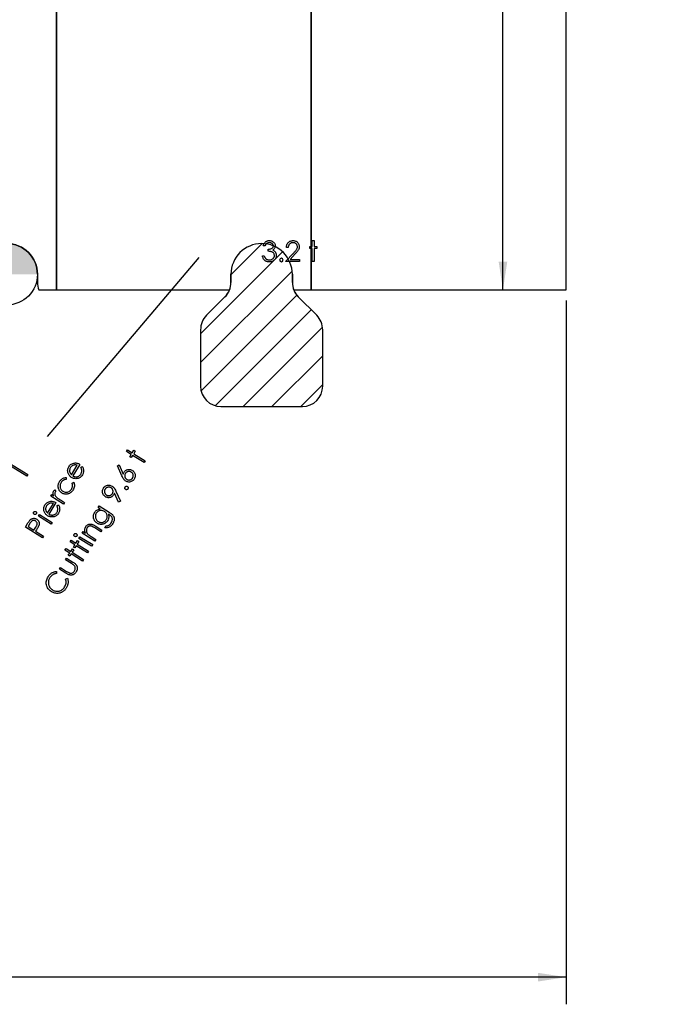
# Model space of a CAD drawing. Header units: inches. Extents: x 0.1 to 87.3, y 0.1 to 33.9.
# Tile 98 of 140: x 28.9 to 31.9, y 19 to 23.5. Entities that reach past the tile are written whole.
import ezdxf

# ---------------------------------------------------------------- set-up
doc = ezdxf.new("R2010")
doc.units = ezdxf.units.IN
doc.header["$MEASUREMENT"] = 0
doc.layers.add('DIMENSIONS', color=171, linetype='Continuous')
doc.layers.add('NOTES', color=5, linetype='Continuous')
doc.styles.add('SLDTEXTSTYLE0', font='TXT', dxfattribs={"width": 0.75})
doc.dimstyles.new('SLDDIMSTYLE0', dxfattribs={"dimtxt": 0.125, "dimasz": 0.13, "dimexe": 0, "dimexo": 0.0625, "dimgap": 0.03125, "dimtad": 0, "dimtih": 1, "dimtoh": 1, "dimdec": 4, "dimlfac": 1.333333, "dimrnd": 1e-09, "dimzin": 4, "dimdsep": 46, "dimtxsty": 'SLDTEXTSTYLE0', "dimsah": 1, "dimcen": 0.09, "dimadec": 0, "dimazin": 1, "dimtfac": 1, "dimtdec": 4, "dimtofl": 0, "dimtmove": 0, "dimatfit": 3, "dimfxl": 0, "dimfrac": 2, "dimtolj": 1, "dimtzin": 12, "dimarcsym": 0})

# ---------------------------------------------------------------- blocks, each defined once
blk = doc.blocks.new('SW_HATCH_0')
at = {"color": 0, "linetype": 'Continuous', "lineweight": 18}
for p, q in [((0, 0), (-0.1432, -0.1432)), ((0.0946, -0.038), (-0.2831, -0.4157)), ((0.1388, -0.1264), (-0.2831, -0.5482)), ((0.1602, -0.2376), (-0.2805, -0.6782)), ((0.2261, -0.3042), (-0.2158, -0.7462)), ((0.2786, -0.3843), (-0.0871, -0.75)), ((0.2794, -0.5161), (0.0455, -0.75)), ((0.2794, -0.6487), (0.1781, -0.75))]:
    blk.add_line(p, q, dxfattribs=at)
blk = doc.blocks.new('_D')
at = {"layer": 'DIMENSIONS'}
for p, q in [((31.357, 27.9235), (31.107, 27.9235)), ((31.107, 27.9235), (31.107, 27.3246)), ((31.107, 22.2546), (31.107, 27.3246))]:
    blk.add_line(p, q, dxfattribs=at)
for points in [[(31.107, 27.3246), (31.087, 27.1946), (31.127, 27.1946)], [(31.107, 22.2546), (31.127, 22.3846), (31.087, 22.3846)]]:
    blk.add_solid(points, dxfattribs=at)
at = {"layer": 'DIMENSIONS', "insert": (31.357, 27.9854), "char_height": 0.125, "attachment_point": 1, "style": 'SLDTEXTSTYLE0'}
blk.add_mtext('6.7600', dxfattribs=at)
blk = doc.blocks.new('_D_4')
at = {"layer": 'DIMENSIONS'}
for p, q in [((2.5885, 22.5365), (2.5885, 18.9646)), ((31.3982, 22.2046), (31.3982, 18.9646)), ((2.5885, 19.0896), (16.7949, 19.0896)), ((31.3982, 19.0896), (17.4421, 19.0896))]:
    blk.add_line(p, q, dxfattribs=at)
for centre, start, end in [((17.0167, 19.0769), 153.4349, 206.5651), ((17.2202, 19.0769), 333.4349, 26.5651)]:
    blk.add_arc(centre, 0.2219, start, end, dxfattribs=at)
for points in [[(2.5885, 19.0896), (2.7185, 19.0696), (2.7185, 19.1096)], [(31.3982, 19.0896), (31.2682, 19.1096), (31.2682, 19.0696)]]:
    blk.add_solid(points, dxfattribs=at)
at = {"layer": 'DIMENSIONS', "insert": (16.8183, 19.1389), "char_height": 0.125, "attachment_point": 1, "style": 'SLDTEXTSTYLE0'}
blk.add_mtext('38.4130', dxfattribs=at)
blk = doc.blocks.new('SW_DOWELSYMBOL_2')
at = {"linetype": 'Continuous', "lineweight": 18}
h = blk.add_hatch(color=0, dxfattribs=at)
edge = h.paths.add_edge_path(flags=0)
edge.add_arc((0, 0), 0.1414, 0, 90)
edge.add_line((0, 0.1414), (0, 0))
edge.add_line((0, 0), (0.1414, 0))
h = blk.add_hatch(color=0, dxfattribs=at)
edge = h.paths.add_edge_path(flags=0)
edge.add_arc((0, 0), 0.1414, 180, 270)
edge.add_line((0, -0.1414), (0, 0))
edge.add_line((0, 0), (-0.1414, 0))
at = {"layer": 'NOTES', "color": 0}
blk.add_circle((0, 0), 0.1414, dxfattribs=at)

msp = doc.modelspace()

# ---------------------------------------------------------------- linework, layer by layer
at = {"color": 7, "linetype": 'Continuous', "lineweight": 25}
for p, q in [((30.22446, 22.254554), (30.22446, 27.324554)), ((30.22446, 27.324554), (30.22446, 22.254554)), ((31.39821, 22.254554), (31.39821, 27.324554)), ((29.05071, 22.254554), (29.05071, 25.289616)), ((29.05071, 25.289616), (29.05071, 22.254554)), ((28.963335, 22.325804), (28.963335, 22.288304)), ((29.854335, 22.325804), (29.854335, 22.288304)), ((29.854335, 22.288304), (29.854335, 22.325804)), ((30.137085, 22.288304), (30.137085, 22.325804)), ((30.137085, 22.325804), (30.137085, 22.288304)), ((28.96962, 22.254554), (29.05071, 22.254554)), ((29.05071, 22.254554), (29.848049, 22.254554)), ((29.826876, 22.222012), (29.741918, 22.137055)), ((29.826876, 22.222012), (29.741918, 22.137055)), ((30.14337, 22.254554), (30.22446, 22.254554)), ((30.249501, 22.137055), (30.164543, 22.222012)), ((30.249501, 22.137055), (30.164543, 22.222012)), ((30.22446, 22.254554), (31.39821, 22.254554)), ((29.71446, 22.070764), (29.71446, 21.810929)), ((29.71446, 22.070764), (29.71446, 21.810929)), ((30.27696, 21.810929), (30.27696, 22.070764)), ((30.27696, 21.810929), (30.27696, 22.070764)), ((29.80821, 21.717179), (30.18321, 21.717179)), ((29.80821, 21.717179), (30.18321, 21.717179))]:
    msp.add_line(p, q, dxfattribs=at)
at = {"color": 6}
msp.add_line((29.010258, 21.57857), (29.707568, 22.402664), dxfattribs=at)
at = {"color": 7, "linetype": 'Continuous', "flags": 128}
for points in [[(30.011335, 22.457073), (30.002921, 22.457073), (30.002921, 22.457073), (30.003654, 22.45989), (30.004555, 22.462519), (30.005588, 22.464998), (30.00679, 22.467308), (30.008123, 22.469449), (30.009626, 22.471421), (30.011278, 22.473243), (30.013081, 22.474877), (30.014997, 22.476342), (30.017006, 22.4776), (30.019091, 22.47867), (30.021269, 22.479553), (30.023542, 22.480229), (30.025889, 22.480717), (30.028312, 22.481018), (30.030828, 22.481112), (30.030828, 22.481112), (30.03449, 22.480905), (30.038021, 22.480267), (30.04142, 22.479215), (30.044707, 22.47775), (30.047749, 22.475928), (30.050416, 22.473806), (30.052726, 22.471384), (30.054679, 22.468679), (30.056219, 22.465787), (30.057327, 22.462839), (30.057984, 22.459834), (30.05821, 22.456754), (30.05821, 22.456754), (30.058041, 22.453787), (30.057534, 22.450989), (30.05667, 22.448341), (30.055468, 22.445843), (30.053928, 22.443514), (30.05205, 22.441336), (30.049834, 22.439326), (30.047261, 22.437467), (30.047261, 22.437467), (30.050209, 22.435946), (30.052895, 22.434105), (30.055299, 22.431946), (30.057421, 22.429467), (30.057421, 22.429467), (30.058735, 22.427589), (30.059862, 22.425635), (30.060839, 22.423645), (30.061628, 22.421579), (30.062229, 22.419476), (30.062661, 22.417316), (30.062923, 22.415081), (30.063017, 22.412809), (30.063017, 22.412809), (30.062754, 22.408884), (30.061947, 22.405053), (30.060614, 22.401297), (30.058735, 22.397653), (30.056407, 22.394254), (30.053702, 22.391268), (30.050585, 22.388676), (30.047092, 22.386498), (30.043298, 22.38477), (30.039279, 22.383549), (30.035035, 22.382798), (30.030584, 22.382554), (30.030584, 22.382554), (30.027579, 22.382667), (30.024687, 22.382986), (30.021927, 22.383549), (30.019297, 22.384319), (30.0168, 22.385296), (30.014433, 22.386498), (30.01218, 22.387925), (30.010058, 22.389578), (30.008086, 22.391437), (30.006302, 22.393503), (30.004687, 22.395775), (30.003259, 22.398254), (30.002001, 22.400921), (30.000931, 22.403813), (30.000029, 22.406893), (29.999315, 22.410198), (29.999315, 22.410198), (30.007729, 22.410198), (30.007729, 22.410198), (30.008405, 22.408039), (30.009137, 22.406029), (30.009964, 22.40417), (30.010846, 22.40248), (30.011785, 22.40094), (30.012818, 22.39955), (30.013908, 22.39831), (30.015072, 22.39724), (30.015072, 22.39724), (30.016668, 22.396057), (30.018358, 22.395024), (30.020161, 22.394141), (30.022058, 22.393446), (30.024068, 22.392883), (30.02619, 22.392489), (30.028406, 22.392245), (30.030734, 22.392169), (30.030734, 22.392169), (30.033364, 22.392263), (30.035861, 22.392545), (30.038228, 22.392996), (30.040463, 22.393653), (30.042547, 22.394479), (30.044519, 22.395512), (30.046341, 22.396714), (30.04805, 22.398104), (30.04959, 22.399625), (30.050923, 22.401203), (30.05205, 22.402836), (30.05297, 22.404545), (30.053684, 22.406311), (30.054191, 22.408151), (30.05451, 22.410048), (30.054604, 22.412001), (30.054604, 22.412001), (30.054397, 22.414612), (30.053796, 22.417147), (30.052782, 22.419588), (30.051355, 22.421936), (30.04959, 22.424114), (30.047561, 22.426011), (30.045233, 22.427607), (30.042641, 22.428922), (30.041195, 22.429485), (30.039542, 22.429992), (30.037721, 22.430424), (30.035692, 22.430819), (30.033495, 22.431157), (30.03111, 22.431438), (30.028518, 22.431664), (30.025758, 22.431833), (30.025758, 22.431833), (30.025758, 22.441448), (30.025758, 22.441448), (30.029232, 22.44158), (30.032537, 22.442012), (30.035692, 22.442688), (30.038678, 22.443664), (30.041402, 22.444847), (30.043711, 22.446181), (30.045627, 22.447664), (30.047148, 22.449298), (30.048313, 22.451064), (30.049139, 22.452885), (30.049627, 22.454801), (30.049796, 22.456792), (30.049796, 22.456792), (30.049721, 22.458256), (30.049458, 22.459684), (30.049045, 22.461036), (30.048463, 22.462369), (30.047712, 22.463628), (30.046791, 22.464848), (30.045702, 22.466013), (30.044444, 22.467121), (30.043073, 22.468153), (30.041608, 22.469036), (30.040049, 22.469787), (30.038397, 22.470407), (30.036669, 22.470877), (30.034847, 22.471215), (30.032932, 22.471421), (30.030941, 22.471496), (30.030941, 22.471496), (30.027748, 22.47129), (30.024762, 22.47067), (30.022021, 22.469656), (30.019485, 22.46821), (30.018302, 22.467308), (30.017175, 22.466275), (30.016086, 22.465111), (30.015053, 22.463778), (30.014039, 22.462313), (30.0131, 22.460717), (30.012199, 22.45897), (30.011335, 22.457073)], [(30.118307, 22.449862), (30.109892, 22.449862), (30.109892, 22.449862), (30.110118, 22.453205), (30.110606, 22.456397), (30.111338, 22.459421), (30.112353, 22.462313), (30.113611, 22.465036), (30.115132, 22.467628), (30.116916, 22.47005), (30.118963, 22.472323), (30.121198, 22.474388), (30.123583, 22.476173), (30.126081, 22.477675), (30.128691, 22.478914), (30.131452, 22.479872), (30.134325, 22.480567), (30.13733, 22.48098), (30.140466, 22.481112), (30.140466, 22.481112), (30.143546, 22.48098), (30.146495, 22.480586), (30.149274, 22.479947), (30.151922, 22.479046), (30.154401, 22.477863), (30.15673, 22.476435), (30.158927, 22.474764), (30.160955, 22.472811), (30.162796, 22.470689), (30.164373, 22.468473), (30.165725, 22.466163), (30.166833, 22.463778), (30.167679, 22.46128), (30.168298, 22.458688), (30.168655, 22.456022), (30.168787, 22.453242), (30.168787, 22.453242), (30.168542, 22.449336), (30.16781, 22.445561), (30.166608, 22.441918), (30.164899, 22.438387), (30.16381, 22.436584), (30.162495, 22.434612), (30.160955, 22.43249), (30.15919, 22.430237), (30.157181, 22.427795), (30.154964, 22.425222), (30.152504, 22.422499), (30.149819, 22.419607), (30.149819, 22.419607), (30.126362, 22.394573), (30.126362, 22.394573), (30.169989, 22.394573), (30.169989, 22.394573), (30.169989, 22.384958), (30.169989, 22.384958), (30.106287, 22.384958), (30.106287, 22.384958), (30.142645, 22.423757), (30.142645, 22.423757), (30.145293, 22.426537), (30.147697, 22.429129), (30.149856, 22.431532), (30.151772, 22.433748), (30.153443, 22.435795), (30.154889, 22.437636), (30.156072, 22.439307), (30.15703, 22.440791), (30.158495, 22.443608), (30.159547, 22.4465), (30.160167, 22.449449), (30.160373, 22.452491), (30.160373, 22.452491), (30.160279, 22.454406), (30.159998, 22.456247), (30.159547, 22.458012), (30.158908, 22.459721), (30.158063, 22.461374), (30.157049, 22.462933), (30.155866, 22.464435), (30.154476, 22.465881), (30.152955, 22.467196), (30.151359, 22.468341), (30.149687, 22.469299), (30.147922, 22.470088), (30.146063, 22.470708), (30.144147, 22.47114), (30.142138, 22.471402), (30.140034, 22.471496), (30.140034, 22.471496), (30.137837, 22.471402), (30.135734, 22.47114), (30.133724, 22.470689), (30.131809, 22.470069), (30.129987, 22.46928), (30.128259, 22.468304), (30.126625, 22.467139), (30.125085, 22.465806), (30.123677, 22.464322), (30.122437, 22.462688), (30.121348, 22.460904), (30.120409, 22.458989), (30.119639, 22.456923), (30.119038, 22.454707), (30.118588, 22.452359), (30.118306, 22.449862)], [(30.228883, 22.481112), (30.237296, 22.481112), (30.237296, 22.481112), (30.237296, 22.453467), (30.237296, 22.453467), (30.249315, 22.453467), (30.249315, 22.453467), (30.249315, 22.445054), (30.249315, 22.445054), (30.237296, 22.445054), (30.237296, 22.445054), (30.237296, 22.384958), (30.237296, 22.384958), (30.228883, 22.384958), (30.228883, 22.384958), (30.228883, 22.445054), (30.228883, 22.445054), (30.216864, 22.445054), (30.216864, 22.445054), (30.216864, 22.453467), (30.216864, 22.453467), (30.228883, 22.453467), (30.228883, 22.453467), (30.228883, 22.481112)], [(29.373418, 21.509613), (29.378187, 21.517237), (29.378187, 21.517237), (29.400009, 21.503603), (29.400009, 21.503603), (29.407502, 21.515585), (29.407502, 21.515585), (29.413982, 21.511528), (29.413982, 21.511528), (29.406488, 21.499547), (29.406488, 21.499547), (29.458753, 21.466888), (29.458753, 21.466888), (29.453983, 21.459263), (29.453983, 21.459263), (29.401718, 21.491922), (29.401718, 21.491922), (29.395277, 21.481612), (29.395277, 21.481612), (29.388798, 21.485668), (29.388798, 21.485668), (29.395239, 21.495978), (29.395239, 21.495978), (29.373417, 21.509613)], [(28.829507, 21.437573), (28.839253, 21.45318), (28.839253, 21.45318), (28.918674, 21.403544), (28.918674, 21.403544), (28.913753, 21.395656), (28.913753, 21.395656), (28.842107, 21.440428), (28.842107, 21.440428), (28.834314, 21.427958), (28.834314, 21.427958), (28.829506, 21.437573)], [(29.16253, 21.436689), (29.169854, 21.440952), (29.169854, 21.440952), (29.17177, 21.437496), (29.17331, 21.434116), (29.174493, 21.430792), (29.175282, 21.427524), (29.175732, 21.424294), (29.175883, 21.421082), (29.175714, 21.41789), (29.175244, 21.414697), (29.174455, 21.411505), (29.17331, 21.408312), (29.171807, 21.405082), (29.169967, 21.401852), (29.169967, 21.401852), (29.167638, 21.398452), (29.16514, 21.395429), (29.162455, 21.3928), (29.159619, 21.390546), (29.156595, 21.388649), (29.153403, 21.387147), (29.150041, 21.386039), (29.146511, 21.385288), (29.142924, 21.384893), (29.13943, 21.384781), (29.136012, 21.384987), (29.132688, 21.385475), (29.129439, 21.386283), (29.126266, 21.387391), (29.123167, 21.388781), (29.120162, 21.39049), (29.120162, 21.39049), (29.117477, 21.392311), (29.114979, 21.394321), (29.112706, 21.396481), (29.110659, 21.398809), (29.1088, 21.401307), (29.107166, 21.403974), (29.105739, 21.406791), (29.104518, 21.409796), (29.104518, 21.409796), (29.103316, 21.413683), (29.102584, 21.417552), (29.102321, 21.421383), (29.102509, 21.425176), (29.103166, 21.428932), (29.104293, 21.432651), (29.105871, 21.436351), (29.107918, 21.440013), (29.107918, 21.440013), (29.110378, 21.443562), (29.113082, 21.446698), (29.116031, 21.449422), (29.119204, 21.45175), (29.122622, 21.453647), (29.126284, 21.455131), (29.130172, 21.45622), (29.134303, 21.456877), (29.134303, 21.456877), (29.137308, 21.457084), (29.140313, 21.457009), (29.143337, 21.456652), (29.14636, 21.456032), (29.149365, 21.455131), (29.152389, 21.453966), (29.155431, 21.45252), (29.158455, 21.450792), (29.158455, 21.450792), (29.125458, 21.397983), (29.125458, 21.397983), (29.12805, 21.396574), (29.13066, 21.39541), (29.133271, 21.394527), (29.135881, 21.393908), (29.138491, 21.393532), (29.141102, 21.393438), (29.143712, 21.393588), (29.146342, 21.39402), (29.148896, 21.394678), (29.151299, 21.395579), (29.153553, 21.396687), (29.155675, 21.398002), (29.157628, 21.39956), (29.15945, 21.401326), (29.161121, 21.403316), (29.162643, 21.405533), (29.162643, 21.405533), (29.163938, 21.407824), (29.165009, 21.41019), (29.165873, 21.412669), (29.16653, 21.415223), (29.166962, 21.417796), (29.167169, 21.420294), (29.16715, 21.422698), (29.166887, 21.425026), (29.166342, 21.427468), (29.165441, 21.430228), (29.164164, 21.433308), (29.16253, 21.436689)], [(29.146719, 21.446567), (29.143318, 21.447525), (29.140125, 21.448107), (29.137121, 21.448332), (29.134303, 21.448201), (29.131599, 21.447713), (29.128932, 21.446886), (29.126303, 21.445722), (29.123693, 21.444201), (29.121214, 21.442398), (29.118998, 21.44037), (29.116988, 21.438097), (29.115242, 21.435599), (29.115242, 21.435599), (29.114002, 21.433421), (29.112988, 21.431224), (29.112199, 21.42897), (29.111617, 21.426698), (29.11126, 21.424388), (29.111129, 21.422059), (29.111223, 21.419674), (29.111523, 21.41727), (29.111523, 21.41727), (29.111918, 21.415505), (29.112462, 21.413721), (29.113195, 21.411937), (29.114096, 21.410134), (29.115167, 21.408331), (29.116406, 21.406509), (29.117815, 21.404669), (29.119392, 21.402828), (29.119392, 21.402828), (29.146717, 21.446567)], [(29.331194, 21.443962), (29.339569, 21.447812), (29.339569, 21.447812), (29.358668, 21.406083), (29.358668, 21.406083), (29.359363, 21.408599), (29.360189, 21.410947), (29.361166, 21.413107), (29.362274, 21.415079), (29.362274, 21.415079), (29.363833, 21.417332), (29.365542, 21.41936), (29.367401, 21.421163), (29.369429, 21.422741), (29.371626, 21.424112), (29.373955, 21.425239), (29.376453, 21.426159), (29.37912, 21.426854), (29.381843, 21.427304), (29.384528, 21.427473), (29.387195, 21.427398), (29.389824, 21.427041), (29.392435, 21.426403), (29.395007, 21.42552), (29.397543, 21.424356), (29.400059, 21.422929), (29.400059, 21.422929), (29.403271, 21.420637), (29.406088, 21.418065), (29.408473, 21.415172), (29.410445, 21.411999), (29.411966, 21.408599), (29.413018, 21.405031), (29.413543, 21.401313), (29.4136, 21.397444), (29.413168, 21.393575), (29.412248, 21.389838), (29.410858, 21.386251), (29.40898, 21.382814), (29.40898, 21.382814), (29.406783, 21.379735), (29.404266, 21.377011), (29.401411, 21.374645), (29.398256, 21.372654), (29.394857, 21.371096), (29.391345, 21.370044), (29.387683, 21.369499), (29.38389, 21.369443), (29.380115, 21.369875), (29.376472, 21.370758), (29.372997, 21.37211), (29.369654, 21.373913), (29.369654, 21.373913), (29.367269, 21.375584), (29.364978, 21.377518), (29.362762, 21.379753), (29.36064, 21.38227), (29.358555, 21.385218), (29.356452, 21.38873), (29.354292, 21.392787), (29.352114, 21.397407), (29.352114, 21.397407), (29.331193, 21.443962)], [(29.368059, 21.408825), (29.367082, 21.407078), (29.366274, 21.405313), (29.365673, 21.403491), (29.365279, 21.401651), (29.365053, 21.399792), (29.365035, 21.397876), (29.365204, 21.395942), (29.36556, 21.39397), (29.366105, 21.392035), (29.3668, 21.390233), (29.367664, 21.388524), (29.368678, 21.386946), (29.369861, 21.385462), (29.371213, 21.384091), (29.372716, 21.382852), (29.374368, 21.381706), (29.374368, 21.381706), (29.376115, 21.38073), (29.37788, 21.379922), (29.379702, 21.379321), (29.381542, 21.378927), (29.383401, 21.378702), (29.385298, 21.378683), (29.387233, 21.378852), (29.389204, 21.379209), (29.391139, 21.379753), (29.392942, 21.380448), (29.394651, 21.381293), (29.396247, 21.382326), (29.397712, 21.383491), (29.399083, 21.384824), (29.400322, 21.386308), (29.401468, 21.38796), (29.401468, 21.38796), (29.402444, 21.389707), (29.403252, 21.391472), (29.403834, 21.393294), (29.404247, 21.395134), (29.404454, 21.396993), (29.404491, 21.398909), (29.404304, 21.400843), (29.403947, 21.402815), (29.403421, 21.40475), (29.402726, 21.406552), (29.401862, 21.408261), (29.400848, 21.409858), (29.399684, 21.411323), (29.39835, 21.412694), (29.396867, 21.413933), (29.395214, 21.415079), (29.395214, 21.415079), (29.393449, 21.416074), (29.391665, 21.416863), (29.389843, 21.417464), (29.388003, 21.417877), (29.386125, 21.418083), (29.384209, 21.418102), (29.382275, 21.417933), (29.380303, 21.417576), (29.378387, 21.417032), (29.376565, 21.416337), (29.374875, 21.415492), (29.373279, 21.414478), (29.371814, 21.413294), (29.370443, 21.411961), (29.369204, 21.410477), (29.368058, 21.408825)], [(29.095635, 21.389809), (29.095597, 21.381471), (29.095597, 21.381471), (29.091916, 21.380945), (29.088442, 21.380043), (29.085174, 21.378766), (29.082113, 21.377114), (29.079277, 21.375085), (29.076648, 21.372663), (29.074225, 21.369883), (29.072028, 21.366709), (29.072028, 21.366709), (29.070488, 21.364005), (29.069249, 21.361282), (29.068272, 21.35854), (29.067615, 21.355779), (29.06722, 21.353), (29.067127, 21.350202), (29.067314, 21.347366), (29.067784, 21.34453), (29.068516, 21.341751), (29.069493, 21.33914), (29.070676, 21.336699), (29.072122, 21.334426), (29.073775, 21.332304), (29.075671, 21.330351), (29.077794, 21.328567), (29.080141, 21.326933), (29.080141, 21.326933), (29.083428, 21.325168), (29.086883, 21.323872), (29.090489, 21.323027), (29.094264, 21.322651), (29.098057, 21.322764), (29.101719, 21.323384), (29.105269, 21.324492), (29.108668, 21.326107), (29.111879, 21.328192), (29.114809, 21.330689), (29.117438, 21.3336), (29.119786, 21.336924), (29.119786, 21.336924), (29.121607, 21.340192), (29.122997, 21.343516), (29.123993, 21.346878), (29.124556, 21.350314), (29.124725, 21.353789), (29.124462, 21.357319), (29.123786, 21.360888), (29.122697, 21.364531), (29.122697, 21.364531), (29.130397, 21.36808), (29.130397, 21.36808), (29.131242, 21.366015), (29.131955, 21.363911), (29.1325, 21.361789), (29.132913, 21.359629), (29.133195, 21.357413), (29.133307, 21.355178), (29.133289, 21.352925), (29.13312, 21.350615), (29.13235, 21.345995), (29.130979, 21.341413), (29.129026, 21.33683), (29.12649, 21.332286), (29.12649, 21.332286), (29.124218, 21.328961), (29.121758, 21.325957), (29.119129, 21.32329), (29.116311, 21.320924), (29.113307, 21.318895), (29.110114, 21.317168), (29.106734, 21.315778), (29.103184, 21.314707), (29.099578, 21.313975), (29.09601, 21.313618), (29.092517, 21.313599), (29.08908, 21.313956), (29.0857, 21.31467), (29.082395, 21.315759), (29.079127, 21.317186), (29.075934, 21.318989), (29.075934, 21.318989), (29.073869, 21.320379), (29.071915, 21.321881), (29.070075, 21.323478), (29.068385, 21.325205), (29.066789, 21.327027), (29.065324, 21.32898), (29.063971, 21.331027), (29.062751, 21.333187), (29.06168, 21.335422), (29.06076, 21.337694), (29.060009, 21.340004), (29.059427, 21.342352), (29.058995, 21.344737), (29.058732, 21.347159), (29.058638, 21.34962), (29.058694, 21.352117), (29.05892, 21.354615), (29.059314, 21.357094), (29.059877, 21.359554), (29.060591, 21.361996), (29.061474, 21.364399), (29.062525, 21.366785), (29.063727, 21.369151), (29.065098, 21.37148), (29.065098, 21.37148), (29.067014, 21.374297), (29.069117, 21.376926), (29.071427, 21.379367), (29.073906, 21.381621), (29.076498, 21.38363), (29.079108, 21.385358), (29.0817, 21.386785), (29.08431, 21.387931), (29.086977, 21.388795), (29.089757, 21.389396), (29.092649, 21.389734), (29.095635, 21.389809)], [(29.345216, 21.280768), (29.336933, 21.276862), (29.336933, 21.276862), (29.317815, 21.318591), (29.317815, 21.318591), (29.317102, 21.316094), (29.316256, 21.313765), (29.315261, 21.311605), (29.314153, 21.309633), (29.314153, 21.309633), (29.312594, 21.30738), (29.310885, 21.305351), (29.309026, 21.303548), (29.306998, 21.301971), (29.304801, 21.3006), (29.302472, 21.299473), (29.299974, 21.298553), (29.297307, 21.297858), (29.294584, 21.297407), (29.291899, 21.297238), (29.289251, 21.297332), (29.286622, 21.297689), (29.284011, 21.298309), (29.281438, 21.299191), (29.278903, 21.300356), (29.276386, 21.301783), (29.276386, 21.301783), (29.273175, 21.304074), (29.270358, 21.306647), (29.267973, 21.30952), (29.266001, 21.312694), (29.26448, 21.316094), (29.263466, 21.319643), (29.262902, 21.323361), (29.262846, 21.327249), (29.263278, 21.331136), (29.264179, 21.334874), (29.26555, 21.338442), (29.267391, 21.34186), (29.267391, 21.34186), (29.269607, 21.344977), (29.272161, 21.3477), (29.275015, 21.350067), (29.278189, 21.352039), (29.281588, 21.353578), (29.285138, 21.35463), (29.288781, 21.355175), (29.292575, 21.355231), (29.29635, 21.354818), (29.299993, 21.353935), (29.303448, 21.352602), (29.306773, 21.350799), (29.306773, 21.350799), (29.309176, 21.349128), (29.311505, 21.347156), (29.313702, 21.344921), (29.315825, 21.342386), (29.317909, 21.339456), (29.320031, 21.335963), (29.322172, 21.331906), (29.324351, 21.327286), (29.324351, 21.327286), (29.345215, 21.280768)], [(29.024981, 21.303907), (29.029807, 21.311626), (29.029807, 21.311626), (29.03839, 21.306255), (29.03839, 21.306255), (29.037112, 21.309485), (29.036173, 21.312584), (29.035591, 21.315514), (29.035347, 21.318293), (29.03546, 21.320922), (29.035911, 21.323382), (29.036718, 21.325692), (29.037845, 21.327852), (29.037845, 21.327852), (29.038972, 21.329373), (29.040361, 21.330782), (29.042052, 21.332096), (29.044024, 21.333298), (29.044024, 21.333298), (29.04793, 21.325392), (29.04793, 21.325392), (29.046765, 21.324528), (29.045789, 21.323683), (29.045, 21.322838), (29.044399, 21.32203), (29.044399, 21.32203), (29.043423, 21.32004), (29.042859, 21.317842), (29.042709, 21.31542), (29.042953, 21.31279), (29.043685, 21.31003), (29.045, 21.307232), (29.046841, 21.304358), (29.049263, 21.301428), (29.049263, 21.301428), (29.050465, 21.300208), (29.052024, 21.298837), (29.053939, 21.297316), (29.056193, 21.295625), (29.058785, 21.293785), (29.061733, 21.291794), (29.065038, 21.289635), (29.068682, 21.287325), (29.068682, 21.287325), (29.088551, 21.274911), (29.088551, 21.274911), (29.083725, 21.267192), (29.083725, 21.267192), (29.024981, 21.303907)], [(29.308352, 21.315812), (29.309345, 21.317577), (29.310134, 21.319361), (29.310735, 21.321164), (29.311148, 21.323023), (29.311355, 21.324901), (29.311374, 21.326798), (29.311205, 21.328732), (29.310848, 21.330704), (29.310322, 21.332639), (29.309627, 21.334442), (29.308763, 21.336151), (29.307749, 21.337747), (29.306585, 21.339212), (29.305251, 21.340583), (29.303768, 21.341822), (29.302115, 21.342968), (29.302115, 21.342968), (29.300369, 21.343944), (29.298603, 21.344752), (29.296782, 21.345353), (29.294941, 21.345747), (29.293082, 21.345973), (29.291166, 21.345991), (29.289232, 21.345822), (29.28726, 21.345465), (29.285326, 21.344921), (29.283523, 21.344226), (29.281814, 21.343381), (29.280218, 21.342367), (29.278734, 21.341184), (29.277382, 21.339831), (29.276123, 21.338329), (29.274978, 21.336676), (29.274978, 21.336676), (29.274001, 21.33493), (29.273213, 21.333165), (29.272612, 21.331343), (29.272198, 21.329502), (29.271992, 21.327643), (29.271973, 21.325728), (29.272142, 21.323793), (29.272499, 21.321821), (29.273044, 21.319887), (29.273738, 21.318084), (29.274584, 21.316375), (29.275616, 21.314779), (29.276781, 21.313314), (29.278114, 21.311943), (29.279598, 21.310704), (29.28125, 21.309558), (29.28125, 21.309558), (29.282997, 21.308581), (29.284762, 21.307774), (29.286584, 21.307173), (29.288424, 21.306779), (29.290284, 21.306553), (29.29218, 21.306534), (29.294115, 21.306703), (29.296087, 21.30706), (29.298021, 21.307605), (29.299824, 21.3083), (29.301533, 21.309145), (29.303129, 21.310178), (29.304594, 21.311342), (29.305965, 21.312676), (29.307204, 21.314159), (29.30835, 21.315812)], [(29.366755, 21.346113), (29.367712, 21.347372), (29.368839, 21.348367), (29.370153, 21.3491), (29.371637, 21.349588), (29.373195, 21.349794), (29.374717, 21.3497), (29.376182, 21.349287), (29.377609, 21.348555), (29.377609, 21.348555), (29.378867, 21.347616), (29.379862, 21.346489), (29.380614, 21.345174), (29.381121, 21.343672), (29.381346, 21.342113), (29.381252, 21.340611), (29.380858, 21.339146), (29.380144, 21.337738), (29.380144, 21.337738), (29.379205, 21.336498), (29.37806, 21.335503), (29.376745, 21.33477), (29.375243, 21.334282), (29.373684, 21.334075), (29.372181, 21.334169), (29.370717, 21.334583), (29.369308, 21.335277), (29.369308, 21.335277), (29.368031, 21.336254), (29.367017, 21.3374), (29.366247, 21.338714), (29.365759, 21.340198), (29.365552, 21.341757), (29.365646, 21.343259), (29.366059, 21.344724), (29.366754, 21.346113)], [(29.052343, 21.260352), (29.059667, 21.264615), (29.059667, 21.264615), (29.061582, 21.261159), (29.063122, 21.257779), (29.064305, 21.254455), (29.065094, 21.251187), (29.065545, 21.247957), (29.065695, 21.244745), (29.065526, 21.241553), (29.065056, 21.23836), (29.064268, 21.235168), (29.063122, 21.231975), (29.06162, 21.228745), (29.059779, 21.225515), (29.059779, 21.225515), (29.057451, 21.222116), (29.054953, 21.219092), (29.052267, 21.216463), (29.049431, 21.214209), (29.046408, 21.212312), (29.043215, 21.21081), (29.039854, 21.209702), (29.036323, 21.208951), (29.032736, 21.208556), (29.029243, 21.208444), (29.025825, 21.20865), (29.022501, 21.209139), (29.019252, 21.209946), (29.016078, 21.211054), (29.012979, 21.212444), (29.009975, 21.214153), (29.009975, 21.214153), (29.007289, 21.215974), (29.004791, 21.217984), (29.002519, 21.220144), (29.000472, 21.222472), (28.998613, 21.22497), (28.996979, 21.227637), (28.995552, 21.230454), (28.994331, 21.233459), (28.994331, 21.233459), (28.993129, 21.237346), (28.992396, 21.241215), (28.992134, 21.245046), (28.992321, 21.24884), (28.992979, 21.252596), (28.994105, 21.256314), (28.995683, 21.260014), (28.99773, 21.263676), (28.99773, 21.263676), (29.00019, 21.267225), (29.002895, 21.270361), (29.005843, 21.273085), (29.009017, 21.275413), (29.012435, 21.27731), (29.016097, 21.278794), (29.019984, 21.279883), (29.024116, 21.28054), (29.024116, 21.28054), (29.027121, 21.280747), (29.030126, 21.280672), (29.033149, 21.280315), (29.036173, 21.279695), (29.039178, 21.278794), (29.042201, 21.277629), (29.045244, 21.276183), (29.048267, 21.274456), (29.048267, 21.274456), (29.015271, 21.221646), (29.015271, 21.221646), (29.017862, 21.220238), (29.020473, 21.219073), (29.023083, 21.218191), (29.025693, 21.217571), (29.028304, 21.217195), (29.030914, 21.217101), (29.033525, 21.217252), (29.036154, 21.217683), (29.038708, 21.218341), (29.041112, 21.219242), (29.043366, 21.22035), (29.045488, 21.221665), (29.047441, 21.223224), (29.049262, 21.224989), (29.050934, 21.22698), (29.052455, 21.229196), (29.052455, 21.229196), (29.053751, 21.231487), (29.054821, 21.233853), (29.055685, 21.236332), (29.056343, 21.238886), (29.056774, 21.241459), (29.056981, 21.243957), (29.056962, 21.246361), (29.056699, 21.248689), (29.056155, 21.251131), (29.055253, 21.253891), (29.053976, 21.256971), (29.052342, 21.260352)], [(29.03653, 21.27023), (29.03313, 21.271188), (29.029938, 21.27177), (29.026933, 21.271995), (29.024116, 21.271864), (29.021412, 21.271376), (29.018745, 21.270549), (29.016116, 21.269385), (29.013505, 21.267864), (29.011026, 21.266061), (29.00881, 21.264033), (29.006801, 21.26176), (29.005054, 21.259262), (29.005054, 21.259262), (29.003815, 21.257084), (29.002801, 21.254887), (29.002012, 21.252633), (29.00143, 21.250361), (29.001073, 21.248051), (29.000941, 21.245722), (29.001035, 21.243337), (29.001336, 21.240933), (29.001336, 21.240933), (29.00173, 21.239168), (29.002275, 21.237384), (29.003007, 21.2356), (29.003909, 21.233797), (29.004979, 21.231994), (29.006219, 21.230172), (29.007627, 21.228332), (29.009205, 21.226491), (29.009205, 21.226491), (29.03653, 21.27023)], [(28.945632, 21.230753), (28.946533, 21.231937), (28.947585, 21.232876), (28.948824, 21.23357), (28.950233, 21.23404), (28.951698, 21.234246), (28.953125, 21.234153), (28.954496, 21.233777), (28.955811, 21.23312), (28.955811, 21.23312), (28.956975, 21.232237), (28.957895, 21.231185), (28.95859, 21.229946), (28.959041, 21.228537), (28.959229, 21.227073), (28.959153, 21.225645), (28.958759, 21.224274), (28.958102, 21.22296), (28.958102, 21.22296), (28.957219, 21.221814), (28.956167, 21.220894), (28.954947, 21.220199), (28.953538, 21.21973), (28.952073, 21.219542), (28.950684, 21.219617), (28.949313, 21.219992), (28.948017, 21.22065), (28.948017, 21.22065), (28.946834, 21.221551), (28.945895, 21.222603), (28.9452, 21.223842), (28.94473, 21.225232), (28.944543, 21.226697), (28.944618, 21.228105), (28.944993, 21.229458), (28.945632, 21.230753)], [(28.967456, 21.211861), (28.972224, 21.219485), (28.972224, 21.219485), (29.030968, 21.18277), (29.030968, 21.18277), (29.026198, 21.175146), (29.026198, 21.175146), (28.967454, 21.211861)], [(29.242504, 21.251521), (29.247254, 21.259146), (29.247254, 21.259146), (29.294073, 21.229887), (29.294073, 21.229887), (29.29704, 21.22799), (29.299745, 21.22615), (29.302223, 21.224384), (29.30444, 21.222657), (29.306393, 21.221004), (29.30812, 21.219426), (29.309585, 21.217886), (29.310806, 21.216422), (29.310806, 21.216422), (29.312271, 21.214393), (29.313529, 21.21229), (29.314581, 21.210111), (29.315445, 21.207895), (29.316083, 21.205585), (29.316534, 21.203238), (29.316797, 21.200815), (29.316834, 21.198318), (29.316684, 21.195801), (29.316346, 21.193266), (29.315801, 21.19073), (29.315069, 21.188176), (29.314149, 21.185622), (29.313022, 21.183068), (29.311707, 21.180495), (29.310186, 21.177922), (29.310186, 21.177922), (29.307745, 21.174317), (29.305172, 21.171068), (29.30243, 21.168194), (29.299557, 21.165659), (29.296608, 21.163518), (29.293641, 21.161772), (29.290674, 21.160401), (29.287706, 21.159443), (29.284551, 21.158842), (29.281021, 21.158598), (29.277115, 21.158654), (29.272851, 21.159067), (29.272851, 21.159067), (29.277978, 21.167274), (29.277978, 21.167274), (29.281828, 21.167349), (29.285453, 21.167913), (29.288852, 21.168964), (29.292026, 21.170486), (29.293528, 21.171443), (29.295012, 21.172533), (29.296439, 21.173753), (29.297848, 21.175105), (29.2992, 21.176589), (29.300514, 21.178204), (29.301792, 21.179969), (29.303031, 21.181847), (29.303031, 21.181847), (29.305172, 21.185679), (29.306768, 21.189435), (29.307801, 21.193097), (29.308289, 21.196702), (29.308289, 21.200139), (29.307876, 21.203313), (29.307031, 21.206205), (29.305754, 21.208834), (29.304909, 21.210093), (29.303857, 21.211407), (29.302599, 21.212741), (29.301115, 21.214093), (29.299425, 21.215501), (29.297528, 21.216929), (29.295425, 21.218393), (29.293096, 21.219896), (29.293096, 21.219896), (29.290073, 21.221793), (29.290073, 21.221793), (29.2912, 21.217943), (29.291876, 21.214074), (29.292082, 21.210149), (29.291838, 21.206186), (29.291143, 21.20228), (29.290035, 21.198505), (29.288514, 21.194843), (29.286561, 21.191331), (29.286561, 21.191331), (29.285246, 21.189359), (29.283819, 21.1875), (29.282298, 21.185754), (29.280664, 21.184101), (29.278917, 21.18258), (29.277058, 21.181153), (29.275105, 21.179819), (29.273039, 21.178617), (29.270917, 21.177547), (29.268757, 21.176627), (29.266579, 21.175857), (29.264382, 21.175256), (29.262147, 21.174786), (29.259893, 21.174504), (29.257621, 21.174354), (29.25533, 21.174373), (29.253039, 21.174542), (29.250785, 21.174861), (29.24855, 21.175312), (29.246372, 21.175932), (29.244212, 21.176683), (29.24209, 21.177584), (29.239986, 21.178636), (29.237939, 21.179838), (29.237939, 21.179838), (29.235967, 21.181171), (29.234089, 21.182599), (29.232343, 21.18412), (29.23069, 21.185772), (29.229169, 21.187519), (29.227761, 21.189359), (29.226446, 21.191313), (29.225263, 21.193378), (29.224211, 21.195519), (29.22331, 21.197679), (29.222559, 21.199895), (29.221958, 21.202149), (29.221526, 21.20444), (29.221225, 21.206769), (29.221094, 21.209135), (29.221112, 21.211539), (29.221281, 21.213943), (29.221582, 21.21629), (29.222033, 21.218581), (29.222634, 21.220816), (29.223366, 21.222995), (29.224249, 21.225117), (29.225263, 21.227183), (29.226427, 21.229192), (29.226427, 21.229192), (29.228624, 21.232328), (29.231103, 21.235145), (29.233845, 21.237624), (29.23685, 21.239784), (29.240193, 21.241624), (29.243968, 21.243127), (29.248118, 21.244291), (29.2527, 21.245136), (29.2527, 21.245136), (29.242503, 21.251521)], [(29.234353, 21.225605), (29.232568, 21.222337), (29.231254, 21.218919), (29.23039, 21.215389), (29.229977, 21.211727), (29.230052, 21.208064), (29.230615, 21.204515), (29.231648, 21.201059), (29.233169, 21.197735), (29.235104, 21.194618), (29.237414, 21.19182), (29.240062, 21.189359), (29.243066, 21.1872), (29.243066, 21.1872), (29.245489, 21.185829), (29.247949, 21.184721), (29.250409, 21.183876), (29.252907, 21.183294), (29.255424, 21.182993), (29.257959, 21.182955), (29.260513, 21.183181), (29.263086, 21.183688), (29.265621, 21.184439), (29.268025, 21.185434), (29.270316, 21.186674), (29.272476, 21.188176), (29.274504, 21.189885), (29.27642, 21.191857), (29.278223, 21.194073), (29.279894, 21.196533), (29.279894, 21.196533), (29.281378, 21.199144), (29.282598, 21.201736), (29.283537, 21.204327), (29.284213, 21.206919), (29.284608, 21.209492), (29.28472, 21.212065), (29.284551, 21.214637), (29.28412, 21.21721), (29.283425, 21.219727), (29.282486, 21.222112), (29.281284, 21.224365), (29.279856, 21.226506), (29.278166, 21.228535), (29.276232, 21.230431), (29.274053, 21.232216), (29.271631, 21.233868), (29.271631, 21.233868), (29.268288, 21.235709), (29.264889, 21.237061), (29.261433, 21.237943), (29.25794, 21.238338), (29.254466, 21.238263), (29.251085, 21.237737), (29.24778, 21.236704), (29.24455, 21.23522), (29.241526, 21.233324), (29.238822, 21.231089), (29.236437, 21.228516), (29.234352, 21.225605)], [(28.907479, 21.161876), (28.917357, 21.177688), (28.917357, 21.177688), (28.919423, 21.180937), (28.921339, 21.183905), (28.923123, 21.186553), (28.924776, 21.1889), (28.926297, 21.190947), (28.927668, 21.192712), (28.928907, 21.194158), (28.930015, 21.195304), (28.930015, 21.195304), (28.931536, 21.196675), (28.933114, 21.197896), (28.934748, 21.198966), (28.936438, 21.199886), (28.938203, 21.200675), (28.940025, 21.201295), (28.941903, 21.201783), (28.943856, 21.202121), (28.945828, 21.20229), (28.9478, 21.20229), (28.949791, 21.202084), (28.951763, 21.201689), (28.953734, 21.201126), (28.955706, 21.200356), (28.957678, 21.199417), (28.95965, 21.198271), (28.95965, 21.198271), (28.961547, 21.196994), (28.963275, 21.195642), (28.964833, 21.194196), (28.966223, 21.192694), (28.967444, 21.191097), (28.968496, 21.189426), (28.969378, 21.187679), (28.970092, 21.185858), (28.970636, 21.18398), (28.971031, 21.182083), (28.971237, 21.18013), (28.971294, 21.178158), (28.971162, 21.176148), (28.970881, 21.17412), (28.970411, 21.172036), (28.969791, 21.169932), (28.969791, 21.169932), (28.969153, 21.168242), (28.968308, 21.166289), (28.967219, 21.164054), (28.965923, 21.161575), (28.964383, 21.158814), (28.962636, 21.155772), (28.960645, 21.152486), (28.958448, 21.148917), (28.958448, 21.148917), (28.954918, 21.143246), (28.954918, 21.143246), (28.991858, 21.120165), (28.991858, 21.120165), (28.9869, 21.11224), (28.9869, 21.11224), (28.907479, 21.161876)], [(28.920156, 21.164974), (28.947143, 21.14811), (28.947143, 21.14811), (28.955706, 21.161444), (28.955706, 21.161444), (28.956908, 21.163434), (28.957998, 21.165312), (28.958937, 21.167078), (28.959744, 21.16873), (28.96042, 21.170289), (28.960984, 21.171735), (28.961397, 21.173069), (28.961678, 21.174308), (28.961941, 21.176637), (28.961847, 21.178909), (28.961397, 21.181106), (28.960589, 21.183247), (28.959462, 21.185257), (28.958091, 21.187078), (28.956439, 21.188675), (28.954523, 21.190064), (28.954523, 21.190064), (28.952476, 21.191154), (28.950354, 21.191924), (28.948138, 21.192356), (28.945847, 21.192468), (28.943574, 21.192262), (28.941433, 21.191755), (28.939443, 21.190891), (28.937565, 21.189726), (28.936645, 21.188975), (28.935668, 21.188055), (28.934654, 21.186966), (28.933602, 21.185726), (28.932494, 21.184299), (28.931349, 21.182703), (28.930165, 21.180956), (28.928926, 21.179022), (28.928926, 21.179022), (28.920156, 21.164974)], [(29.168861, 21.133674), (29.173573, 21.141223), (29.173573, 21.141223), (29.184109, 21.134632), (29.184109, 21.134632), (29.182738, 21.138726), (29.181817, 21.142726), (29.181348, 21.146576), (29.181329, 21.150332), (29.18178, 21.153975), (29.182663, 21.157487), (29.184015, 21.160905), (29.185818, 21.164191), (29.185818, 21.164191), (29.188034, 21.167271), (29.190531, 21.169882), (29.193348, 21.17206), (29.196466, 21.173788), (29.19979, 21.175027), (29.20317, 21.17576), (29.206645, 21.175985), (29.210194, 21.175685), (29.212072, 21.175309), (29.214082, 21.174727), (29.21626, 21.173957), (29.218589, 21.17298), (29.221049, 21.171797), (29.223678, 21.170426), (29.226439, 21.168849), (29.229369, 21.167083), (29.229369, 21.167083), (29.259604, 21.148191), (29.259604, 21.148191), (29.254909, 21.140679), (29.254909, 21.140679), (29.22689, 21.158182), (29.22689, 21.158182), (29.224448, 21.159684), (29.222195, 21.161036), (29.220148, 21.162238), (29.218288, 21.163271), (29.216617, 21.164135), (29.215152, 21.164849), (29.213875, 21.165412), (29.212805, 21.165806), (29.212805, 21.165806), (29.211152, 21.166313), (29.209556, 21.166689), (29.207997, 21.166933), (29.206494, 21.167046), (29.205011, 21.167027), (29.203584, 21.166877), (29.202194, 21.166614), (29.20086, 21.166201), (29.199565, 21.165675), (29.198325, 21.165018), (29.197123, 21.164229), (29.195978, 21.163309), (29.19487, 21.162257), (29.193818, 21.161093), (29.192804, 21.159778), (29.191846, 21.158351), (29.191846, 21.158351), (29.190851, 21.156604), (29.190043, 21.15482), (29.189386, 21.152998), (29.188916, 21.151139), (29.188597, 21.149224), (29.188466, 21.147252), (29.188484, 21.145261), (29.188691, 21.143214), (29.189048, 21.141186), (29.189555, 21.139233), (29.190193, 21.137355), (29.190963, 21.135552), (29.191884, 21.133824), (29.192935, 21.132153), (29.194137, 21.130575), (29.195471, 21.129054), (29.195471, 21.129054), (29.196522, 21.12804), (29.197818, 21.126932), (29.199358, 21.125692), (29.201142, 21.124378), (29.203189, 21.122932), (29.205462, 21.121392), (29.207997, 21.119739), (29.210776, 21.117974), (29.210776, 21.117974), (29.232317, 21.104508), (29.232317, 21.104508), (29.227603, 21.096959), (29.227603, 21.096959), (29.168859, 21.133674)], [(29.132294, 21.128997), (29.133194, 21.13018), (29.134245, 21.131119), (29.135485, 21.131814), (29.136893, 21.132283), (29.138358, 21.13249), (29.139785, 21.132396), (29.141156, 21.13202), (29.142471, 21.131363), (29.142471, 21.131363), (29.143635, 21.13048), (29.144555, 21.129428), (29.14525, 21.128189), (29.145701, 21.12678), (29.145889, 21.125316), (29.145814, 21.123888), (29.145419, 21.122517), (29.144762, 21.121203), (29.144762, 21.121203), (29.143879, 21.120057), (29.142828, 21.119137), (29.141607, 21.118442), (29.140199, 21.117973), (29.138734, 21.117785), (29.137344, 21.11786), (29.135973, 21.118236), (29.134677, 21.118893), (29.134677, 21.118893), (29.133494, 21.119794), (29.132555, 21.120846), (29.13186, 21.122085), (29.131391, 21.123475), (29.131203, 21.12494), (29.131278, 21.126349), (29.131654, 21.127701), (29.132292, 21.128997)], [(29.113554, 21.093743), (29.118323, 21.101368), (29.118323, 21.101368), (29.140145, 21.087733), (29.140145, 21.087733), (29.147638, 21.099715), (29.147638, 21.099715), (29.154117, 21.095659), (29.154117, 21.095659), (29.146624, 21.083677), (29.146624, 21.083677), (29.198889, 21.051018), (29.198889, 21.051018), (29.194119, 21.043394), (29.194119, 21.043394), (29.141854, 21.076052), (29.141854, 21.076052), (29.135412, 21.065742), (29.135412, 21.065742), (29.128933, 21.069798), (29.128933, 21.069798), (29.135375, 21.080109), (29.135375, 21.080109), (29.113552, 21.093743)], [(29.154116, 21.110104), (29.158885, 21.117728), (29.158885, 21.117728), (29.217629, 21.081014), (29.217629, 21.081014), (29.212859, 21.073389), (29.212859, 21.073389), (29.154115, 21.110104)], [(29.089987, 21.056029), (29.094756, 21.063654), (29.094756, 21.063654), (29.116579, 21.05002), (29.116579, 21.05002), (29.124072, 21.062001), (29.124072, 21.062001), (29.130551, 21.057945), (29.130551, 21.057945), (29.123058, 21.045963), (29.123058, 21.045963), (29.175323, 21.013305), (29.175323, 21.013305), (29.170553, 21.00568), (29.170553, 21.00568), (29.118288, 21.038339), (29.118288, 21.038339), (29.111846, 21.028028), (29.111846, 21.028028), (29.105367, 21.032085), (29.105367, 21.032085), (29.111809, 21.042395), (29.111809, 21.042395), (29.089986, 21.056029)], [(29.065059, 20.967572), (29.069809, 20.975178), (29.069809, 20.975178), (29.097228, 20.958032), (29.097228, 20.958032), (29.099651, 20.956549), (29.101905, 20.955215), (29.10397, 20.954032), (29.105886, 20.953018), (29.107595, 20.952135), (29.109154, 20.95144), (29.110525, 20.950877), (29.111727, 20.950483), (29.111727, 20.950483), (29.114919, 20.949882), (29.118037, 20.949806), (29.121117, 20.950295), (29.124121, 20.951328), (29.126995, 20.952868), (29.129605, 20.954858), (29.131953, 20.957319), (29.134056, 20.960248), (29.134056, 20.960248), (29.135765, 20.963403), (29.136948, 20.966577), (29.137587, 20.969713), (29.137699, 20.972868), (29.137324, 20.97593), (29.136516, 20.978803), (29.13522, 20.98147), (29.133493, 20.983949), (29.133493, 20.983949), (29.132685, 20.984831), (29.131633, 20.985808), (29.1303, 20.986916), (29.128722, 20.988137), (29.126882, 20.989451), (29.124779, 20.990897), (29.122412, 20.992437), (29.119783, 20.994109), (29.119783, 20.994109), (29.092364, 21.011255), (29.092364, 21.011255), (29.097191, 21.018973), (29.097191, 21.018973), (29.126018, 21.000963), (29.126018, 21.000963), (29.128929, 20.999085), (29.131615, 20.997226), (29.134037, 20.995386), (29.136234, 20.993583), (29.138169, 20.991817), (29.139878, 20.990071), (29.141324, 20.988362), (29.142545, 20.986672), (29.143577, 20.984982), (29.14446, 20.983254), (29.145211, 20.981488), (29.145812, 20.979686), (29.146282, 20.977845), (29.14662, 20.975986), (29.146808, 20.97407), (29.146845, 20.972117), (29.146733, 20.970145), (29.14647, 20.968136), (29.146038, 20.966108), (29.145437, 20.964079), (29.144667, 20.961995), (29.143746, 20.95991), (29.142657, 20.957807), (29.141399, 20.955666), (29.141399, 20.955666), (29.140028, 20.9536), (29.138601, 20.951684), (29.137136, 20.949938), (29.135615, 20.948342), (29.134018, 20.946896), (29.132385, 20.9456), (29.130713, 20.944473), (29.128967, 20.943496), (29.127182, 20.94267), (29.12538, 20.941994), (29.123539, 20.941468), (29.121661, 20.941093), (29.119764, 20.940848), (29.11783, 20.940755), (29.115877, 20.940811), (29.113886, 20.940999), (29.11182, 20.941374), (29.109604, 20.941956), (29.107238, 20.942745), (29.10474, 20.943759), (29.102111, 20.94498), (29.099332, 20.946407), (29.096402, 20.948041), (29.093341, 20.9499), (29.093341, 20.9499), (29.065058, 20.967572)], [(29.050684, 20.957747), (29.051583, 20.948488), (29.051583, 20.948488), (29.049104, 20.948188), (29.0467, 20.947756), (29.044353, 20.947192), (29.042081, 20.946497), (29.039846, 20.945671), (29.037686, 20.944732), (29.035583, 20.943643), (29.033554, 20.942441), (29.031583, 20.941107), (29.029705, 20.93968), (29.027902, 20.938121), (29.026193, 20.936469), (29.02454, 20.934685), (29.022981, 20.932788), (29.021498, 20.930797), (29.020108, 20.928675), (29.020108, 20.928675), (29.018718, 20.926271), (29.017479, 20.92383), (29.016427, 20.921351), (29.015526, 20.918816), (29.014812, 20.916224), (29.014267, 20.913595), (29.013873, 20.910928), (29.013666, 20.908205), (29.013629, 20.9055), (29.01376, 20.902834), (29.014042, 20.900223), (29.014511, 20.897688), (29.01515, 20.895171), (29.015958, 20.89273), (29.016934, 20.890345), (29.01808, 20.887997), (29.019376, 20.885725), (29.02084, 20.883565), (29.022437, 20.881518), (29.024164, 20.879565), (29.026061, 20.877706), (29.028089, 20.875941), (29.030268, 20.874288), (29.032597, 20.872748), (29.032597, 20.872748), (29.036259, 20.870682), (29.039958, 20.869011), (29.043696, 20.867753), (29.047489, 20.866907), (29.05132, 20.866457), (29.055189, 20.866419), (29.059114, 20.866776), (29.063077, 20.867546), (29.066964, 20.868692), (29.070645, 20.870194), (29.074119, 20.872053), (29.077406, 20.87425), (29.080486, 20.876823), (29.083359, 20.879734), (29.086026, 20.882983), (29.088505, 20.886608), (29.088505, 20.886608), (29.090852, 20.890814), (29.092693, 20.895115), (29.094007, 20.899491), (29.094815, 20.903961), (29.095097, 20.908524), (29.094871, 20.913163), (29.094139, 20.917877), (29.092881, 20.922684), (29.092881, 20.922684), (29.101538, 20.925971), (29.101538, 20.925971), (29.102421, 20.923304), (29.103135, 20.9206), (29.103679, 20.917877), (29.104055, 20.915116), (29.10428, 20.912336), (29.104336, 20.909538), (29.104224, 20.906702), (29.103942, 20.903848), (29.10351, 20.900993), (29.10289, 20.898157), (29.10212, 20.895322), (29.101181, 20.892523), (29.100055, 20.889725), (29.098778, 20.886946), (29.097313, 20.884185), (29.095698, 20.881443), (29.095698, 20.881443), (29.094045, 20.878908), (29.092317, 20.876504), (29.090514, 20.874232), (29.088655, 20.87211), (29.08674, 20.870119), (29.084749, 20.86826), (29.082702, 20.866551), (29.08058, 20.864973), (29.078382, 20.863527), (29.076148, 20.862212), (29.073819, 20.861048), (29.071453, 20.860015), (29.068992, 20.859114), (29.066495, 20.858344), (29.063922, 20.857724), (29.061274, 20.857236), (29.061274, 20.857236), (29.056785, 20.856747), (29.052353, 20.856654), (29.047959, 20.856992), (29.043602, 20.857724), (29.039301, 20.858888), (29.035038, 20.860447), (29.030831, 20.862419), (29.026662, 20.864804), (29.026662, 20.864804), (29.022512, 20.867659), (29.018756, 20.870795), (29.015432, 20.874213), (29.012521, 20.877894), (29.010004, 20.881856), (29.007901, 20.886082), (29.006229, 20.890589), (29.004952, 20.895378), (29.004145, 20.90028), (29.003807, 20.905144), (29.003976, 20.909951), (29.004652, 20.91474), (29.005798, 20.919473), (29.007431, 20.924187), (29.009572, 20.928844), (29.012202, 20.933464), (29.012202, 20.933464), (29.013986, 20.936168), (29.015864, 20.938722), (29.017836, 20.941107), (29.01992, 20.943361), (29.02208, 20.945446), (29.024352, 20.94738), (29.0267, 20.949164), (29.02916, 20.950798), (29.031695, 20.952263), (29.034268, 20.953559), (29.036879, 20.954685), (29.039545, 20.955643), (29.042268, 20.956432), (29.045029, 20.957033), (29.047827, 20.957484), (29.050682, 20.957747)]]:
    msp.add_lwpolyline(points, dxfattribs=at)
at = {"color": 7, "linetype": 'Continuous', "lineweight": 25}
for centre, radius, start, end in [((28.82196, 22.325804), 0.141375, 0, 180), ((29.99571, 22.325804), 0.141375, 0, 180), ((29.99571, 22.325804), 0.141375, 0, 180), ((29.057085, 22.288304), 0.09375, 180, 201.100196), ((29.760585, 22.288304), 0.09375, 315, 0), ((29.760585, 22.288304), 0.09375, 338.899804, 0), ((30.230835, 22.288304), 0.09375, 180, 225), ((30.230835, 22.288304), 0.09375, 180, 201.100196), ((29.760585, 22.288304), 0.09375, 315, 338.899804), ((30.230835, 22.288304), 0.09375, 201.100196, 225), ((29.80821, 22.070764), 0.09375, 135, 180), ((29.80821, 22.070764), 0.09375, 135, 180), ((30.18321, 22.070764), 0.09375, 0, 45), ((30.18321, 22.070764), 0.09375, 0, 45), ((29.80821, 21.810929), 0.09375, 180, 270), ((29.80821, 21.810929), 0.09375, 180, 270), ((30.18321, 21.810929), 0.09375, 270, 0), ((30.18321, 21.810929), 0.09375, 270, 0)]:
    msp.add_arc(centre, radius, start, end, dxfattribs=at)
at = {"color": 7, "linetype": 'Continuous'}
msp.add_arc((30.086455, 22.391568), 0.007813, 90.001943, 89.998057, dxfattribs=at)

# ---------------------------------------------------------------- block references
at = {"color": 5, "linetype": 'Continuous', "lineweight": 18}
msp.add_blockref('SW_HATCH_0', (29.99754, 22.467167), dxfattribs=at)
at = {"layer": 'NOTES'}
msp.add_blockref('SW_DOWELSYMBOL_2', (28.82196, 22.325804), dxfattribs=at)

# ---------------------------------------------------------------- dimensions: what is measured, and where the dimension line sits
at = {"layer": 'DIMENSIONS'}
dim = msp.add_linear_dim(base=(31.107001, 27.324554), p1=(31.39821, 22.254554), p2=(31.39821, 27.324554), angle=90, dimstyle='SLDDIMSTYLE0', dxfattribs=at)
dim.commit()
dim.dimension.update_dxf_attribs({"geometry": '_D', "text_midpoint": (31.107001, 27.923465), "dimtype": 160})
dim = msp.add_linear_dim(base=(31.39821, 19.089632), p1=(2.588479, 22.586453), p2=(31.39821, 22.254554), text='(<>)', dimstyle='SLDDIMSTYLE0', dxfattribs=at)
dim.commit()
dim.dimension.update_dxf_attribs({"geometry": '_D_4', "text_midpoint": (17.118469, 19.089632), "dimtype": 160})

doc.saveas('drawing.dxf')
